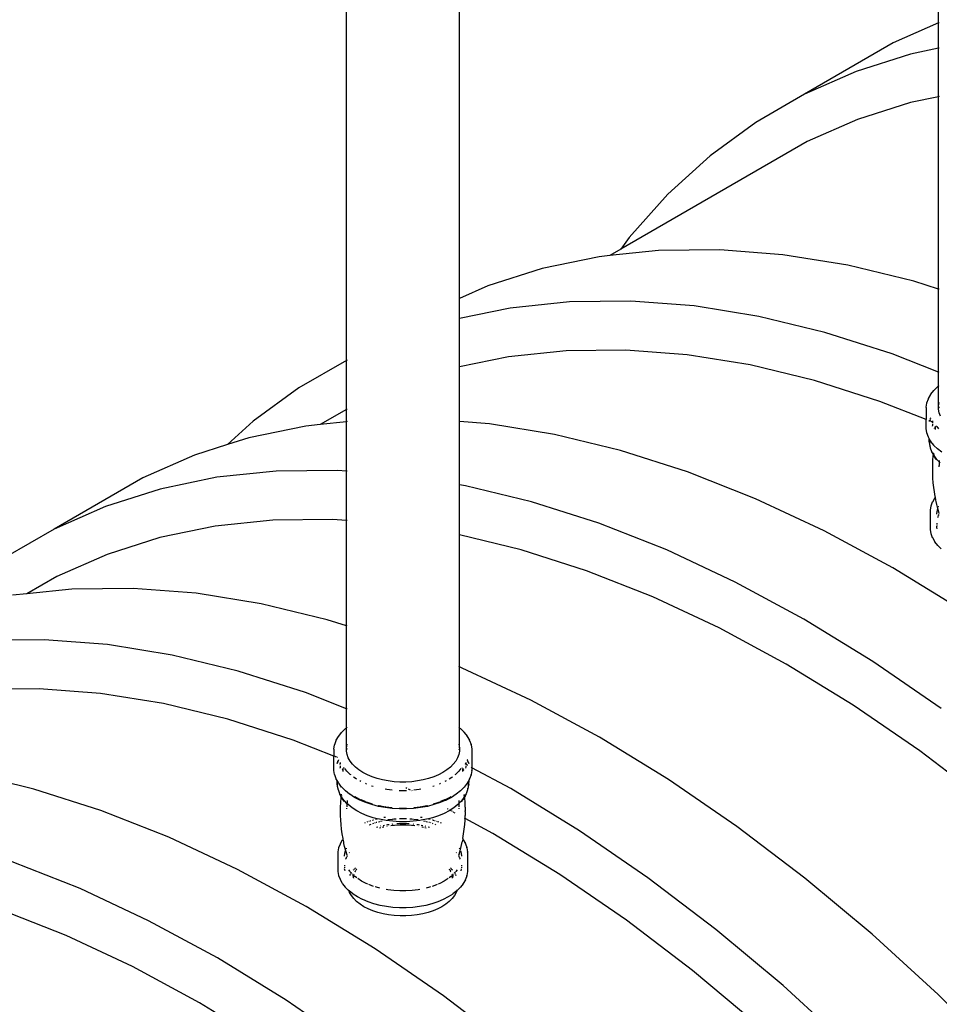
# Model space of a CAD drawing. Extents: x -17300 to -11339, y 1971 to 5059.
# Tile 21 of 81: x -13908 to -13835, y 3027 to 3106. Entities that reach past the tile are written whole.
import ezdxf

# ---------------------------------------------------------------- set-up
doc = ezdxf.new("R2010")
doc.units = 0
doc.header["$MEASUREMENT"] = 0
doc.layers.get('0').update_dxf_attribs({"linetype": 'CONTINUOUS'})
doc.layers.add('TANK-SLOPE', color=2, linetype='CONTINUOUS')

# ---------------------------------------------------------------- blocks, each defined once
blk = doc.blocks.new('5-6 TANKS')
for p, q in [((-84.118, 34.974), (-84.118, 55.393)), ((-107.673, 21.549), (-107.673, 41.793)), ((-103.18, 24.018), (-103.18, 41.793)), ((-84.118, 34.974), (-85.923, 34.179)), ((-84.093, 34.985), (-84.118, 34.974)), ((-84.118, 33.965), (-84.118, 34.974)), ((-85.923, 34.179), (-89.458, 32.138)), ((-85.238, 33.733), (-87.403, 33.043)), ((-84.118, 33.965), (-85.238, 33.733)), ((-84.093, 33.97), (-84.118, 33.965)), ((-84.118, 32.038), (-84.118, 33.965)), ((-87.403, 33.043), (-89.458, 32.138)), ((-89.458, 32.138), (-91.396, 31.019)), ((-85.243, 31.805), (-87.349, 31.134)), ((-84.118, 32.038), (-85.243, 31.805)), ((-84.093, 32.043), (-84.118, 32.038)), ((-84.118, 24.387), (-84.118, 32.038)), ((-91.396, 31.019), (-93.208, 29.692)), ((-87.349, 31.134), (-89.349, 30.253)), ((-89.349, 30.253), (-96.763, 25.973)), ((-93.208, 29.692), (-94.888, 28.161)), ((-94.888, 28.161), (-96.428, 26.433)), ((-96.428, 26.433), (-96.763, 25.973)), ((-96.763, 25.973), (-97.203, 25.719)), ((-95.264, 25.923), (-97.203, 25.719)), ((-92.825, 25.95), (-95.264, 25.923)), ((-90.312, 25.755), (-92.825, 25.95)), ((-97.62, 25.675), (-99.884, 25.205)), ((-97.203, 25.719), (-97.62, 25.675)), ((-87.737, 25.339), (-90.312, 25.755)), ((-99.884, 25.205), (-102.047, 24.517)), ((-85.108, 24.703), (-87.737, 25.339)), ((-84.118, 24.387), (-85.108, 24.703)), ((-102.047, 24.517), (-103.18, 24.018)), ((-84.093, 24.379), (-84.118, 24.387)), ((-84.118, 21.078), (-84.118, 24.387)), ((-103.18, 24.018), (-103.204, 24.007)), ((-103.18, 23.214), (-103.18, 24.018)), ((-96.36, 23.909), (-98.799, 23.882)), ((-93.848, 23.714), (-96.36, 23.909)), ((-101.155, 23.633), (-103.18, 23.214)), ((-98.799, 23.882), (-101.155, 23.633)), ((-91.272, 23.298), (-93.848, 23.714)), ((-103.18, 23.214), (-103.204, 23.209)), ((-103.18, 21.287), (-103.18, 23.214)), ((-88.643, 22.662), (-91.272, 23.298)), ((-85.972, 21.809), (-88.643, 22.662)), ((-96.559, 21.961), (-98.931, 21.935)), ((-94.116, 21.771), (-96.559, 21.961)), ((-107.673, 21.549), (-109.572, 20.453)), ((-107.649, 21.563), (-107.673, 21.549)), ((-107.673, 19.601), (-107.673, 21.549)), ((-101.223, 21.693), (-103.18, 21.287)), ((-98.931, 21.935), (-101.223, 21.693)), ((-91.611, 21.366), (-94.116, 21.771)), ((-84.118, 21.078), (-85.972, 21.809)), ((-103.18, 21.287), (-103.204, 21.282)), ((-103.18, 19.112), (-103.18, 21.287)), ((-89.054, 20.748), (-91.611, 21.366)), ((-84.093, 21.068), (-84.118, 21.078)), ((-84.118, 20.534), (-84.118, 21.078)), ((-109.572, 20.453), (-111.382, 19.127)), ((-86.455, 19.918), (-89.054, 20.748)), ((-84.304, 20.357), (-84.161, 20.5)), ((-84.161, 20.5), (-84.118, 20.534)), ((-84.118, 20.534), (-84.093, 20.554)), ((-84.118, 19.739), (-84.118, 20.534)), ((-84.584, 19.862), (-84.524, 20.025)), ((-84.524, 20.025), (-84.52, 20.034)), ((-84.52, 20.034), (-84.432, 20.191)), ((-84.432, 20.191), (-84.427, 20.199)), ((-84.427, 20.199), (-84.31, 20.35)), ((-84.31, 20.35), (-84.304, 20.357)), ((-107.673, 19.601), (-108.717, 18.999)), ((-107.649, 19.616), (-107.673, 19.601)), ((-107.673, 19.109), (-107.673, 19.601)), ((-84.617, 19.193), (-86.455, 19.918)), ((-84.617, 19.678), (-84.616, 19.688)), ((-84.617, 19.678), (-84.617, 19.193)), ((-84.616, 19.688), (-84.586, 19.853)), ((-84.586, 19.853), (-84.584, 19.862)), ((-84.118, 19.739), (-84.093, 19.874)), ((-84.118, 19.671), (-84.118, 19.739)), ((-84.118, 19.671), (-84.099, 19.69)), ((-84.098, 19.689), (-84.118, 19.669)), ((-84.118, 19.65), (-84.098, 19.676)), ((-84.118, 19.669), (-84.118, 19.671)), ((-84.118, 19.65), (-84.118, 19.669)), ((-84.118, 19.603), (-84.118, 19.65)), ((-84.093, 19.468), (-84.118, 19.603)), ((-84.099, 19.69), (-84.098, 19.689)), ((-84.093, 19.693), (-84.098, 19.689)), ((-84.098, 19.676), (-84.093, 19.68)), ((-84.093, 19.693), (-84.093, 19.694)), ((-84.453, 19.206), (-84.448, 19.221)), ((-84.447, 19.22), (-84.453, 19.205)), ((-84.442, 19.236), (-84.437, 19.252)), ((-84.436, 19.251), (-84.442, 19.235)), ((-84.437, 19.252), (-84.43, 19.263)), ((-84.43, 19.262), (-84.436, 19.251)), ((-84.044, 19.335), (-84.093, 19.468)), ((-111.382, 19.127), (-112.401, 18.199)), ((-109.287, 18.939), (-111.551, 18.469)), ((-108.717, 18.999), (-109.287, 18.939)), ((-107.673, 19.109), (-108.717, 18.999)), ((-107.649, 19.112), (-107.673, 19.109)), ((-107.673, 17.145), (-107.673, 19.109)), ((-103.18, 19.112), (-103.204, 19.114)), ((-101.98, 19.019), (-103.18, 19.112)), ((-103.18, 16.6), (-103.18, 19.112)), ((-99.404, 18.603), (-101.98, 19.019)), ((-84.617, 18.848), (-84.617, 19.193)), ((-84.616, 18.838), (-84.617, 18.848)), ((-84.586, 18.673), (-84.616, 18.838)), ((-84.478, 19.139), (-84.508, 19.15)), ((-84.488, 19.113), (-84.478, 19.139)), ((-84.477, 19.138), (-84.487, 19.112)), ((-84.477, 19.138), (-84.478, 19.139)), ((-84.474, 19.151), (-84.459, 19.191)), ((-84.458, 19.19), (-84.473, 19.149)), ((-84.415, 19.113), (-84.464, 19.132)), ((-84.367, 19.094), (-84.397, 19.106)), ((-84.367, 19.15), (-84.367, 19.096)), ((-84.367, 19.096), (-84.359, 19.137)), ((-84.367, 19.094), (-84.367, 19.096)), ((-84.367, 19.094), (-84.367, 19.066)), ((-84.333, 19.081), (-84.367, 19.094)), ((-84.367, 19.026), (-84.367, 18.957)), ((-84.364, 18.929), (-84.366, 18.943)), ((-84.29, 18.843), (-84.28, 18.856)), ((-84.274, 18.864), (-84.245, 18.901)), ((-84.242, 18.832), (-84.242, 18.897)), ((-84.242, 18.794), (-84.242, 18.818)), ((-84.238, 18.911), (-84.21, 18.947)), ((-84.112, 18.83), (-84.178, 18.915)), ((-111.551, 18.469), (-112.401, 18.199)), ((-96.775, 17.967), (-99.404, 18.603)), ((-84.584, 18.663), (-84.586, 18.673)), ((-84.524, 18.501), (-84.584, 18.663)), ((-84.52, 18.492), (-84.524, 18.501)), ((-84.492, 18.442), (-84.52, 18.492)), ((-84.492, 18.442), (-84.492, 18.458)), ((-84.492, 18.364), (-84.492, 18.442)), ((-84.464, 18.392), (-84.492, 18.442)), ((-112.401, 18.199), (-113.714, 17.781)), ((-84.492, 18.339), (-84.492, 18.364)), ((-84.49, 18.314), (-84.492, 18.339)), ((-84.486, 18.289), (-84.49, 18.314)), ((-84.458, 18.132), (-84.486, 18.289)), ((-84.464, 18.392), (-84.468, 18.373)), ((-84.468, 18.216), (-84.468, 18.373)), ((-84.463, 18.191), (-84.468, 18.216)), ((-84.464, 18.392), (-84.464, 18.395)), ((-84.432, 18.334), (-84.464, 18.392)), ((-84.439, 18.059), (-84.46, 18.173)), ((-84.453, 18.107), (-84.458, 18.132)), ((-84.447, 18.083), (-84.453, 18.107)), ((-84.439, 18.059), (-84.447, 18.083)), ((-84.383, 17.906), (-84.439, 18.059)), ((-84.427, 18.327), (-84.432, 18.334)), ((-84.31, 18.175), (-84.427, 18.327)), ((-84.304, 18.169), (-84.31, 18.175)), ((-84.161, 18.026), (-84.304, 18.169)), ((-83.993, 17.892), (-84.161, 18.026)), ((-113.714, 17.781), (-115.768, 16.876)), ((-94.104, 17.114), (-96.775, 17.967)), ((-84.374, 17.883), (-84.383, 17.906)), ((-84.326, 17.806), (-84.383, 17.906)), ((-84.364, 17.861), (-84.374, 17.883)), ((-84.353, 17.839), (-84.364, 17.861)), ((-84.328, 17.794), (-84.353, 17.839)), ((-84.345, 17.564), (-84.332, 17.747)), ((-84.332, 17.747), (-84.328, 17.794)), ((-84.328, 17.794), (-84.326, 17.806)), ((-84.27, 17.691), (-84.328, 17.794)), ((-84.326, 17.806), (-84.323, 17.839)), ((-84.299, 17.756), (-84.326, 17.806)), ((-84.321, 17.855), (-84.319, 17.873)), ((-84.312, 17.86), (-84.312, 17.864)), ((-84.311, 17.84), (-84.312, 17.86)), ((-84.311, 17.84), (-84.311, 17.862)), ((-84.304, 17.831), (-84.309, 17.86)), ((-84.298, 17.789), (-84.305, 17.813)), ((-84.296, 17.789), (-84.305, 17.813)), ((-84.296, 17.789), (-84.299, 17.805)), ((-84.284, 17.736), (-84.299, 17.756)), ((-84.297, 17.783), (-84.298, 17.789)), ((-84.293, 17.778), (-84.296, 17.789)), ((-84.295, 17.781), (-84.296, 17.789)), ((-84.272, 17.714), (-84.284, 17.736)), ((-84.272, 17.721), (-84.284, 17.736)), ((-84.272, 17.721), (-84.281, 17.748)), ((-84.188, 17.613), (-84.272, 17.721)), ((-84.264, 17.702), (-84.272, 17.721)), ((-84.261, 17.692), (-84.272, 17.714)), ((-84.264, 17.702), (-84.272, 17.714)), ((-84.258, 17.671), (-84.27, 17.691)), ((-84.227, 17.636), (-84.264, 17.702)), ((-84.261, 17.692), (-84.264, 17.702)), ((-84.252, 17.668), (-84.261, 17.692)), ((-84.245, 17.651), (-84.258, 17.671)), ((-84.231, 17.633), (-84.245, 17.651)), ((-84.216, 17.613), (-84.231, 17.633)), ((-84.351, 17.38), (-84.345, 17.564)), ((-84.351, 17.23), (-84.351, 17.38)), ((-84.203, 17.593), (-84.217, 17.618)), ((-84.203, 17.593), (-84.216, 17.613)), ((-84.096, 17.52), (-84.188, 17.613)), ((-84.1, 17.401), (-84.101, 17.366)), ((-84.101, 17.361), (-84.101, 17.366)), ((-84.101, 17.31), (-84.101, 17.337)), ((-84.097, 17.495), (-84.099, 17.417)), ((-84.095, 17.545), (-84.096, 17.52)), ((-84.052, 17.477), (-84.096, 17.52)), ((-84.096, 17.52), (-84.096, 17.507)), ((-84.093, 17.571), (-84.095, 17.545)), ((-115.768, 16.876), (-119.303, 14.834)), ((-112.823, 16.897), (-115.087, 16.428)), ((-110.466, 17.146), (-112.823, 16.897)), ((-108.027, 17.173), (-110.466, 17.146)), ((-107.673, 17.145), (-108.027, 17.173)), ((-107.649, 17.143), (-107.673, 17.145)), ((-107.673, 15.182), (-107.673, 17.145)), ((-91.4, 16.047), (-94.104, 17.114)), ((-84.351, 17.196), (-84.351, 17.23)), ((-84.351, 17.046), (-84.351, 17.196)), ((-84.344, 16.863), (-84.351, 17.046)), ((-84.331, 16.679), (-84.344, 16.863)), ((-103.18, 16.6), (-103.204, 16.604)), ((-102.939, 16.561), (-103.18, 16.6)), ((-103.18, 14.606), (-103.18, 16.6)), ((-100.311, 15.926), (-102.939, 16.561)), ((-84.311, 16.497), (-84.331, 16.679)), ((-84.285, 16.315), (-84.311, 16.497)), ((-115.087, 16.428), (-117.25, 15.739)), ((-84.354, 15.926), (-84.271, 16.073)), ((-84.253, 16.134), (-84.285, 16.315)), ((-84.271, 16.073), (-84.266, 16.081)), ((-84.266, 16.081), (-84.247, 16.105)), ((-84.247, 16.105), (-84.253, 16.134)), ((-84.227, 15.99), (-84.247, 16.105)), ((-117.25, 15.739), (-119.303, 14.834)), ((-97.639, 15.073), (-100.311, 15.926)), ((-88.674, 14.771), (-91.4, 16.047)), ((-84.445, 15.6), (-84.417, 15.755)), ((-84.417, 15.755), (-84.414, 15.764)), ((-84.414, 15.764), (-84.358, 15.917)), ((-84.358, 15.917), (-84.354, 15.926)), ((-84.216, 15.936), (-84.227, 15.99)), ((-84.189, 15.813), (-84.216, 15.936)), ((-84.148, 15.653), (-84.189, 15.813)), ((-84.123, 15.722), (-84.119, 15.732)), ((-84.119, 15.732), (-84.118, 15.733)), ((-84.118, 15.728), (-84.119, 15.732)), ((-84.119, 15.723), (-84.118, 15.728)), ((-84.118, 15.713), (-84.119, 15.723)), ((-84.118, 15.733), (-84.116, 15.737)), ((-84.116, 15.737), (-84.115, 15.743)), ((-84.116, 15.737), (-84.114, 15.741)), ((-84.446, 15.59), (-84.445, 15.6)), ((-84.446, 14.822), (-84.446, 15.59)), ((-84.195, 15.454), (-84.17, 15.594)), ((-84.195, 15.428), (-84.195, 15.454)), ((-84.17, 15.594), (-84.148, 15.653)), ((-84.144, 15.636), (-84.148, 15.653)), ((-84.146, 15.302), (-84.139, 15.32)), ((-84.093, 15.462), (-84.144, 15.636)), ((-84.133, 15.337), (-84.119, 15.374)), ((-84.119, 15.374), (-84.095, 15.417)), ((-84.093, 15.462), (-84.106, 15.534)), ((-112.89, 14.957), (-115.093, 14.5)), ((-110.599, 15.198), (-112.89, 14.957)), ((-108.226, 15.225), (-110.599, 15.198)), ((-107.673, 15.182), (-108.226, 15.225)), ((-107.649, 15.18), (-107.673, 15.182)), ((-107.673, 10.985), (-107.673, 15.182)), ((-94.935, 14.006), (-97.639, 15.073)), ((-84.195, 15.073), (-84.195, 15.044)), ((-84.195, 15.024), (-84.195, 15.004)), ((-84.195, 14.984), (-84.195, 14.956)), ((-84.188, 14.918), (-84.195, 14.956)), ((-84.175, 14.845), (-84.184, 14.897)), ((-119.303, 14.834), (-121.239, 13.717)), ((-115.093, 14.5), (-117.196, 13.83)), ((-103.18, 14.606), (-103.204, 14.612)), ((-100.721, 14.011), (-103.18, 14.606)), ((-103.18, 9.356), (-103.18, 14.606)), ((-85.938, 13.291), (-88.674, 14.771)), ((-84.445, 14.812), (-84.446, 14.822)), ((-84.417, 14.657), (-84.445, 14.812)), ((-84.414, 14.647), (-84.417, 14.657)), ((-84.358, 14.495), (-84.414, 14.647)), ((-84.354, 14.486), (-84.358, 14.495)), ((-84.271, 14.339), (-84.354, 14.486)), ((-84.266, 14.331), (-84.271, 14.339)), ((-84.157, 14.189), (-84.266, 14.331)), ((-84.151, 14.182), (-84.157, 14.189)), ((-84.017, 14.049), (-84.151, 14.182)), ((-117.196, 13.83), (-119.194, 12.95)), ((-98.123, 13.182), (-100.721, 14.011)), ((-92.21, 12.73), (-94.935, 14.006)), ((-119.194, 12.95), (-120.384, 12.263)), ((-95.493, 12.145), (-98.123, 13.182)), ((-83.202, 11.612), (-85.938, 13.291)), ((-89.474, 11.25), (-92.21, 12.73)), ((-120.384, 12.263), (-120.954, 12.203)), ((-118.598, 12.451), (-120.384, 12.263)), ((-116.159, 12.478), (-118.598, 12.451)), ((-113.647, 12.283), (-116.159, 12.478)), ((-111.071, 11.867), (-113.647, 12.283)), ((-92.842, 10.904), (-95.493, 12.145)), ((-108.442, 11.231), (-111.071, 11.867)), ((-107.673, 10.985), (-108.442, 11.231)), ((-107.649, 10.977), (-107.673, 10.985)), ((-107.673, 7.692), (-107.673, 10.985)), ((-86.738, 9.571), (-89.474, 11.25)), ((-90.181, 9.464), (-92.842, 10.904)), ((-119.695, 10.437), (-122.134, 10.41)), ((-117.182, 10.242), (-119.695, 10.437)), ((-114.607, 9.825), (-117.182, 10.242)), ((-111.978, 9.189), (-114.607, 9.825)), ((-87.52, 7.831), (-90.181, 9.464)), ((-84.012, 7.7), (-86.738, 9.571)), ((-109.306, 8.337), (-111.978, 9.189)), ((-103.18, 9.356), (-103.204, 9.365)), ((-103.067, 9.311), (-103.18, 9.356)), ((-103.18, 6.934), (-103.18, 9.356)), ((-100.342, 8.035), (-103.067, 9.311)), ((-119.894, 8.488), (-122.266, 8.462)), ((-117.45, 8.299), (-119.894, 8.488)), ((-114.945, 7.894), (-117.45, 8.299)), ((-107.673, 7.692), (-109.306, 8.337)), ((-112.388, 7.275), (-114.945, 7.894)), ((-97.606, 6.555), (-100.342, 8.035)), ((-107.649, 7.683), (-107.673, 7.692)), ((-107.673, 6.934), (-107.673, 7.692)), ((-84.869, 6.011), (-87.52, 7.831)), ((-109.79, 6.446), (-112.388, 7.275)), ((-107.982, 6.599), (-107.866, 6.751)), ((-107.866, 6.751), (-107.86, 6.757)), ((-107.86, 6.757), (-107.717, 6.9)), ((-107.717, 6.9), (-107.673, 6.934)), ((-107.673, 6.934), (-107.649, 6.954)), ((-107.673, 6.139), (-107.673, 6.934)), ((-103.204, 6.954), (-103.18, 6.934)), ((-103.18, 6.934), (-103.136, 6.9)), ((-103.18, 6.139), (-103.18, 6.934)), ((-103.136, 6.9), (-102.993, 6.757)), ((-102.987, 6.751), (-102.993, 6.757)), ((-102.987, 6.751), (-102.871, 6.599)), ((-108.173, 5.808), (-109.79, 6.446)), ((-108.139, 6.263), (-108.08, 6.425)), ((-108.08, 6.425), (-108.076, 6.434)), ((-108.076, 6.434), (-107.987, 6.592)), ((-107.987, 6.592), (-107.982, 6.599)), ((-107.673, 6.139), (-107.649, 6.275)), ((-103.204, 6.275), (-103.18, 6.139)), ((-102.866, 6.592), (-102.871, 6.599)), ((-102.866, 6.592), (-102.777, 6.434)), ((-102.773, 6.425), (-102.777, 6.434)), ((-102.773, 6.425), (-102.714, 6.263)), ((-94.869, 4.876), (-97.606, 6.555)), ((-108.173, 6.078), (-108.172, 6.088)), ((-108.173, 6.078), (-108.173, 5.808)), ((-108.172, 6.088), (-108.142, 6.253)), ((-108.142, 6.253), (-108.139, 6.263)), ((-107.673, 6.071), (-107.673, 6.139)), ((-107.673, 6.071), (-107.654, 6.09)), ((-107.653, 6.09), (-107.673, 6.069)), ((-107.673, 6.05), (-107.653, 6.076)), ((-107.673, 6.069), (-107.673, 6.071)), ((-107.673, 6.05), (-107.673, 6.069)), ((-107.673, 6.003), (-107.673, 6.05)), ((-107.649, 5.868), (-107.673, 6.003)), ((-107.654, 6.09), (-107.653, 6.09)), ((-107.649, 6.093), (-107.653, 6.09)), ((-107.653, 6.076), (-107.649, 6.081)), ((-107.649, 6.093), (-107.649, 6.094)), ((-103.204, 6.094), (-103.204, 6.093)), ((-103.2, 6.09), (-103.204, 6.093)), ((-103.204, 6.081), (-103.2, 6.076)), ((-103.18, 6.003), (-103.204, 5.868)), ((-103.18, 6.069), (-103.2, 6.09)), ((-103.2, 6.09), (-103.199, 6.09)), ((-103.2, 6.076), (-103.18, 6.05)), ((-103.199, 6.09), (-103.18, 6.071)), ((-103.18, 6.139), (-103.18, 6.071)), ((-103.18, 6.071), (-103.18, 6.069)), ((-103.18, 6.069), (-103.18, 6.05)), ((-103.18, 6.05), (-103.18, 6.003)), ((-102.711, 6.253), (-102.714, 6.263)), ((-102.711, 6.253), (-102.681, 6.088)), ((-102.68, 6.078), (-102.681, 6.088)), ((-102.68, 6.078), (-102.68, 5.346)), ((-82.239, 4.012), (-84.869, 6.011)), ((-108.127, 5.79), (-108.173, 5.808)), ((-108.173, 5.248), (-108.173, 5.808)), ((-108.108, 5.782), (-108.121, 5.787)), ((-108.049, 5.759), (-108.094, 5.777)), ((-108.043, 5.513), (-108.029, 5.551)), ((-108.029, 5.549), (-108.042, 5.512)), ((-108.019, 5.747), (-108.034, 5.753)), ((-108.025, 5.563), (-108.014, 5.592)), ((-108.014, 5.59), (-108.024, 5.562)), ((-108.009, 5.606), (-107.998, 5.637)), ((-107.997, 5.635), (-108.008, 5.605)), ((-107.992, 5.652), (-107.986, 5.663)), ((-107.991, 5.652), (-107.992, 5.65)), ((-107.985, 5.662), (-107.991, 5.652)), ((-107.922, 5.55), (-107.922, 5.527)), ((-107.922, 5.497), (-107.915, 5.537)), ((-107.922, 5.517), (-107.922, 5.497)), ((-107.922, 5.466), (-107.922, 5.497)), ((-107.6, 5.735), (-107.649, 5.868)), ((-107.527, 5.606), (-107.6, 5.735)), ((-107.431, 5.482), (-107.527, 5.606)), ((-103.326, 5.606), (-103.422, 5.482)), ((-103.253, 5.735), (-103.326, 5.606)), ((-103.204, 5.868), (-103.253, 5.735)), ((-102.931, 5.482), (-102.954, 5.494)), ((-102.938, 5.537), (-102.931, 5.497)), ((-102.931, 5.55), (-102.931, 5.527)), ((-102.931, 5.517), (-102.931, 5.497)), ((-102.931, 5.497), (-102.931, 5.482)), ((-102.862, 5.652), (-102.868, 5.662)), ((-102.867, 5.663), (-102.861, 5.652)), ((-102.861, 5.65), (-102.862, 5.652)), ((-102.845, 5.605), (-102.856, 5.635)), ((-102.855, 5.637), (-102.844, 5.606)), ((-102.839, 5.592), (-102.828, 5.563)), ((-102.829, 5.562), (-102.839, 5.59)), ((-102.824, 5.551), (-102.81, 5.513)), ((-102.811, 5.512), (-102.824, 5.549)), ((-120.11, 4.495), (-122.738, 5.13)), ((-108.172, 5.238), (-108.173, 5.248)), ((-108.142, 5.073), (-108.172, 5.238)), ((-107.922, 5.426), (-107.922, 5.372)), ((-107.922, 5.357), (-107.922, 5.346)), ((-107.919, 5.329), (-107.922, 5.346)), ((-107.846, 5.243), (-107.829, 5.264)), ((-107.823, 5.273), (-107.793, 5.311)), ((-107.797, 5.247), (-107.797, 5.302)), ((-107.797, 5.195), (-107.797, 5.232)), ((-107.786, 5.321), (-107.765, 5.347)), ((-107.653, 5.212), (-107.733, 5.315)), ((-107.522, 5.081), (-107.653, 5.212)), ((-107.314, 5.364), (-107.431, 5.482)), ((-107.175, 5.254), (-107.314, 5.364)), ((-107.017, 5.153), (-107.175, 5.254)), ((-106.842, 5.062), (-107.017, 5.153)), ((-103.836, 5.153), (-104.011, 5.062)), ((-103.678, 5.254), (-103.836, 5.153)), ((-103.539, 5.364), (-103.678, 5.254)), ((-103.422, 5.482), (-103.539, 5.364)), ((-103.2, 5.212), (-103.33, 5.081)), ((-103.12, 5.315), (-103.2, 5.212)), ((-103.088, 5.347), (-103.067, 5.321)), ((-103.06, 5.311), (-103.03, 5.273)), ((-103.056, 5.302), (-103.056, 5.247)), ((-103.056, 5.232), (-103.056, 5.195)), ((-103.024, 5.264), (-103.007, 5.243)), ((-102.931, 5.344), (-102.934, 5.329)), ((-102.931, 5.482), (-102.931, 5.466)), ((-102.922, 5.477), (-102.931, 5.482)), ((-102.931, 5.426), (-102.931, 5.357)), ((-102.863, 5.445), (-102.9, 5.466)), ((-102.852, 5.439), (-102.862, 5.445)), ((-102.681, 5.238), (-102.711, 5.073)), ((-102.68, 5.346), (-102.71, 5.363)), ((-102.681, 5.238), (-102.68, 5.248)), ((-102.68, 5.346), (-102.68, 5.248)), ((-101.141, 4.514), (-102.68, 5.346)), ((-108.139, 5.064), (-108.142, 5.073)), ((-108.08, 4.901), (-108.139, 5.064)), ((-108.076, 4.892), (-108.08, 4.901)), ((-108.048, 4.842), (-108.076, 4.892)), ((-108.048, 4.842), (-108.048, 4.858)), ((-108.048, 4.764), (-108.048, 4.842)), ((-108.019, 4.792), (-108.048, 4.842)), ((-108.047, 4.739), (-108.048, 4.764)), ((-108.045, 4.714), (-108.047, 4.739)), ((-108.042, 4.689), (-108.045, 4.714)), ((-108.019, 4.792), (-108.023, 4.773)), ((-108.023, 4.616), (-108.023, 4.773)), ((-108.019, 4.792), (-108.019, 4.795)), ((-107.987, 4.735), (-108.019, 4.792)), ((-107.982, 4.727), (-107.987, 4.735)), ((-107.866, 4.576), (-107.982, 4.727)), ((-107.491, 5.056), (-107.522, 5.081)), ((-107.369, 4.959), (-107.398, 4.982)), ((-107.269, 4.894), (-107.369, 4.959)), ((-107.098, 4.796), (-107.143, 4.82)), ((-106.879, 4.695), (-106.916, 4.71)), ((-106.652, 4.982), (-106.842, 5.062)), ((-106.448, 4.914), (-106.652, 4.982)), ((-106.233, 4.859), (-106.448, 4.914)), ((-106.009, 4.817), (-106.233, 4.859)), ((-105.778, 4.788), (-106.009, 4.817)), ((-105.544, 4.774), (-105.778, 4.788)), ((-105.309, 4.774), (-105.544, 4.774)), ((-105.075, 4.788), (-105.309, 4.774)), ((-104.844, 4.817), (-105.075, 4.788)), ((-104.62, 4.859), (-104.844, 4.817)), ((-104.405, 4.914), (-104.62, 4.859)), ((-104.201, 4.982), (-104.405, 4.914)), ((-104.011, 5.062), (-104.201, 4.982)), ((-103.937, 4.71), (-103.974, 4.695)), ((-103.71, 4.82), (-103.755, 4.796)), ((-103.484, 4.959), (-103.584, 4.894)), ((-103.455, 4.982), (-103.484, 4.959)), ((-103.33, 5.081), (-103.362, 5.056)), ((-102.871, 4.727), (-102.987, 4.576)), ((-102.871, 4.727), (-102.866, 4.735)), ((-102.834, 4.792), (-102.866, 4.735)), ((-102.805, 4.842), (-102.834, 4.792)), ((-102.834, 4.795), (-102.834, 4.792)), ((-102.83, 4.773), (-102.834, 4.792)), ((-102.83, 4.773), (-102.83, 4.616)), ((-102.811, 4.689), (-102.808, 4.714)), ((-102.808, 4.714), (-102.806, 4.739)), ((-102.806, 4.739), (-102.805, 4.764)), ((-102.777, 4.892), (-102.805, 4.842)), ((-102.805, 4.858), (-102.805, 4.842)), ((-102.805, 4.842), (-102.805, 4.764)), ((-102.777, 4.892), (-102.773, 4.901)), ((-102.714, 5.064), (-102.773, 4.901)), ((-102.714, 5.064), (-102.711, 5.073)), ((-92.144, 3.005), (-94.869, 4.876)), ((-117.438, 3.642), (-120.11, 4.495)), ((-108.013, 4.532), (-108.042, 4.689)), ((-108.019, 4.592), (-108.023, 4.616)), ((-107.995, 4.46), (-108.015, 4.573)), ((-108.008, 4.507), (-108.013, 4.532)), ((-108.002, 4.483), (-108.008, 4.507)), ((-107.995, 4.46), (-108.002, 4.483)), ((-107.938, 4.306), (-107.995, 4.46)), ((-107.86, 4.569), (-107.866, 4.576)), ((-107.717, 4.426), (-107.86, 4.569)), ((-107.549, 4.293), (-107.717, 4.426)), ((-106.61, 4.597), (-106.671, 4.617)), ((-106.073, 4.473), (-106.137, 4.485)), ((-105.856, 4.446), (-106.073, 4.473)), ((-105.557, 4.426), (-105.57, 4.426)), ((-105.296, 4.426), (-105.557, 4.426)), ((-105.271, 4.524), (-105.305, 4.54)), ((-105.283, 4.426), (-105.296, 4.426)), ((-105.119, 4.453), (-105.21, 4.496)), ((-105.055, 4.423), (-105.075, 4.432)), ((-104.78, 4.473), (-104.997, 4.446)), ((-104.716, 4.485), (-104.78, 4.473)), ((-104.182, 4.617), (-104.243, 4.597)), ((-103.136, 4.426), (-103.304, 4.293)), ((-102.993, 4.569), (-103.136, 4.426)), ((-102.993, 4.569), (-102.987, 4.576)), ((-102.858, 4.46), (-102.915, 4.306)), ((-102.838, 4.573), (-102.858, 4.46)), ((-102.858, 4.46), (-102.851, 4.483)), ((-102.851, 4.483), (-102.845, 4.507)), ((-102.845, 4.507), (-102.84, 4.532)), ((-102.811, 4.689), (-102.84, 4.532)), ((-102.83, 4.616), (-102.834, 4.592)), ((-98.405, 2.835), (-101.141, 4.514)), ((-107.93, 4.283), (-107.938, 4.306)), ((-107.882, 4.206), (-107.938, 4.306)), ((-107.92, 4.261), (-107.93, 4.283)), ((-107.909, 4.239), (-107.92, 4.261)), ((-107.883, 4.194), (-107.909, 4.239)), ((-107.907, 3.78), (-107.9, 3.964)), ((-107.9, 3.964), (-107.888, 4.147)), ((-107.888, 4.147), (-107.883, 4.194)), ((-107.883, 4.194), (-107.882, 4.206)), ((-107.826, 4.091), (-107.883, 4.194)), ((-107.882, 4.206), (-107.878, 4.239)), ((-107.854, 4.156), (-107.882, 4.206)), ((-107.877, 4.255), (-107.873, 4.295)), ((-107.87, 4.286), (-107.871, 4.292)), ((-107.867, 4.26), (-107.87, 4.286)), ((-107.866, 4.267), (-107.87, 4.286)), ((-107.867, 4.26), (-107.866, 4.267)), ((-107.866, 4.24), (-107.867, 4.26)), ((-107.866, 4.267), (-107.866, 4.286)), ((-107.86, 4.232), (-107.866, 4.267)), ((-107.839, 4.137), (-107.854, 4.156)), ((-107.851, 4.182), (-107.852, 4.183)), ((-107.847, 4.165), (-107.851, 4.182)), ((-107.827, 4.122), (-107.848, 4.178)), ((-107.827, 4.115), (-107.839, 4.137)), ((-107.827, 4.122), (-107.839, 4.137)), ((-107.743, 4.013), (-107.827, 4.122)), ((-107.82, 4.102), (-107.827, 4.122)), ((-107.822, 4.103), (-107.827, 4.115)), ((-107.814, 4.071), (-107.826, 4.091)), ((-107.82, 4.102), (-107.822, 4.103)), ((-107.819, 4.099), (-107.82, 4.102)), ((-107.817, 4.097), (-107.819, 4.099)), ((-107.801, 4.052), (-107.814, 4.071)), ((-107.808, 4.068), (-107.813, 4.082)), ((-107.786, 4.033), (-107.801, 4.052)), ((-107.759, 3.993), (-107.798, 4.062)), ((-107.772, 4.013), (-107.786, 4.033)), ((-107.759, 3.993), (-107.772, 4.013)), ((-107.651, 3.92), (-107.743, 4.013)), ((-107.65, 3.945), (-107.651, 3.92)), ((-107.607, 3.877), (-107.651, 3.92)), ((-107.649, 3.971), (-107.65, 3.945)), ((-107.644, 4.035), (-107.647, 3.99)), ((-107.542, 4.288), (-107.549, 4.293)), ((-107.352, 4.166), (-107.542, 4.288)), ((-107.14, 4.056), (-107.352, 4.166)), ((-107.327, 4.186), (-107.336, 4.191)), ((-107.305, 4.17), (-107.327, 4.186)), ((-107.304, 4.171), (-107.305, 4.17)), ((-107.304, 4.171), (-107.098, 4.063)), ((-107.134, 4.053), (-107.14, 4.056)), ((-106.904, 3.957), (-107.134, 4.053)), ((-107.098, 4.063), (-106.924, 3.991)), ((-107.086, 4.067), (-107.093, 4.071)), ((-107.084, 4.066), (-107.086, 4.067)), ((-106.924, 3.999), (-107.084, 4.066)), ((-106.917, 3.988), (-106.924, 3.991)), ((-106.917, 3.988), (-106.873, 3.969)), ((-106.658, 3.875), (-106.904, 3.957)), ((-106.674, 3.902), (-106.873, 3.969)), ((-103.949, 3.957), (-104.195, 3.875)), ((-104.08, 3.935), (-104.179, 3.902)), ((-104.08, 3.935), (-104.086, 3.938)), ((-103.98, 3.969), (-104.08, 3.935)), ((-104.076, 3.933), (-104.08, 3.935)), ((-103.98, 3.969), (-103.936, 3.988)), ((-103.719, 4.053), (-103.949, 3.957)), ((-103.929, 3.991), (-103.936, 3.988)), ((-103.769, 4.066), (-103.929, 3.999)), ((-103.929, 3.991), (-103.755, 4.063)), ((-103.769, 4.066), (-103.767, 4.067)), ((-103.76, 4.071), (-103.767, 4.067)), ((-103.755, 4.063), (-103.549, 4.171)), ((-103.719, 4.053), (-103.713, 4.056)), ((-103.501, 4.166), (-103.713, 4.056)), ((-103.549, 4.171), (-103.548, 4.17)), ((-103.526, 4.186), (-103.548, 4.17)), ((-103.517, 4.191), (-103.526, 4.186)), ((-103.311, 4.288), (-103.501, 4.166)), ((-103.311, 4.288), (-103.304, 4.293)), ((-103.202, 3.92), (-103.246, 3.877)), ((-103.209, 4.035), (-103.206, 3.99)), ((-103.204, 3.971), (-103.203, 3.945)), ((-103.203, 3.945), (-103.202, 3.92)), ((-103.11, 4.013), (-103.202, 3.92)), ((-103.026, 4.122), (-103.11, 4.013)), ((-103.055, 4.062), (-103.094, 3.993)), ((-103.094, 3.993), (-103.081, 4.013)), ((-103.081, 4.013), (-103.067, 4.033)), ((-103.067, 4.033), (-103.052, 4.052)), ((-103.052, 4.052), (-103.039, 4.071)), ((-103.041, 4.082), (-103.045, 4.068)), ((-103.039, 4.071), (-103.027, 4.091)), ((-103.034, 4.099), (-103.036, 4.097)), ((-103.033, 4.102), (-103.034, 4.099)), ((-103.026, 4.122), (-103.033, 4.102)), ((-103.031, 4.103), (-103.033, 4.102)), ((-103.031, 4.103), (-103.026, 4.115)), ((-102.97, 4.194), (-103.027, 4.091)), ((-103.005, 4.178), (-103.026, 4.122)), ((-103.026, 4.115), (-103.014, 4.137)), ((-103.014, 4.137), (-103.026, 4.122)), ((-102.999, 4.156), (-103.014, 4.137)), ((-103.002, 4.182), (-103.006, 4.165)), ((-103.002, 4.182), (-103.001, 4.183)), ((-102.971, 4.206), (-102.999, 4.156)), ((-102.988, 4.261), (-102.993, 4.232)), ((-102.987, 4.262), (-102.987, 4.24)), ((-102.987, 4.24), (-102.986, 4.26)), ((-102.986, 4.26), (-102.986, 4.264)), ((-102.976, 4.255), (-102.978, 4.273)), ((-102.971, 4.206), (-102.975, 4.239)), ((-102.915, 4.306), (-102.971, 4.206)), ((-102.97, 4.194), (-102.971, 4.206)), ((-102.944, 4.239), (-102.97, 4.194)), ((-102.965, 4.147), (-102.97, 4.194)), ((-102.953, 3.964), (-102.965, 4.147)), ((-102.946, 3.78), (-102.953, 3.964)), ((-102.944, 4.239), (-102.933, 4.261)), ((-102.933, 4.261), (-102.923, 4.283)), ((-102.923, 4.283), (-102.915, 4.306)), ((-114.734, 2.575), (-117.438, 3.642)), ((-107.907, 3.63), (-107.907, 3.78)), ((-107.906, 3.597), (-107.907, 3.63)), ((-107.906, 3.446), (-107.906, 3.597)), ((-107.655, 3.817), (-107.656, 3.783)), ((-107.656, 3.71), (-107.656, 3.737)), ((-107.652, 3.907), (-107.654, 3.831)), ((-107.447, 3.75), (-107.607, 3.877)), ((-107.265, 3.633), (-107.447, 3.75)), ((-107.063, 3.528), (-107.265, 3.633)), ((-106.843, 3.435), (-107.063, 3.528)), ((-106.632, 3.896), (-106.675, 3.91)), ((-106.399, 3.808), (-106.658, 3.875)), ((-106.394, 3.828), (-106.405, 3.83)), ((-106.129, 3.758), (-106.399, 3.808)), ((-106.394, 3.828), (-106.378, 3.823)), ((-106.114, 3.774), (-106.378, 3.823)), ((-106.109, 3.779), (-106.138, 3.785)), ((-105.851, 3.723), (-106.129, 3.758)), ((-105.856, 3.742), (-106.114, 3.774)), ((-105.856, 3.748), (-106.109, 3.779)), ((-105.569, 3.706), (-105.851, 3.723)), ((-105.566, 3.723), (-105.57, 3.724)), ((-105.284, 3.706), (-105.569, 3.706)), ((-105.287, 3.723), (-105.566, 3.723)), ((-105.283, 3.724), (-105.287, 3.723)), ((-105.002, 3.723), (-105.284, 3.706)), ((-104.724, 3.758), (-105.002, 3.723)), ((-104.744, 3.779), (-104.997, 3.748)), ((-104.739, 3.774), (-104.997, 3.742)), ((-104.715, 3.785), (-104.744, 3.779)), ((-104.475, 3.823), (-104.739, 3.774)), ((-104.454, 3.808), (-104.724, 3.758)), ((-104.475, 3.823), (-104.459, 3.828)), ((-104.448, 3.83), (-104.459, 3.828)), ((-104.195, 3.875), (-104.454, 3.808)), ((-104.178, 3.91), (-104.221, 3.896)), ((-103.79, 3.528), (-104.01, 3.435)), ((-103.588, 3.633), (-103.79, 3.528)), ((-103.631, 3.692), (-103.653, 3.704)), ((-103.406, 3.75), (-103.588, 3.633)), ((-103.573, 3.661), (-103.58, 3.665)), ((-103.509, 3.626), (-103.543, 3.645)), ((-103.485, 3.613), (-103.501, 3.622)), ((-103.458, 3.599), (-103.48, 3.611)), ((-103.403, 3.569), (-103.433, 3.585)), ((-103.246, 3.877), (-103.406, 3.75)), ((-103.351, 3.54), (-103.377, 3.555)), ((-103.201, 3.907), (-103.199, 3.831)), ((-103.198, 3.817), (-103.197, 3.783)), ((-103.197, 3.737), (-103.197, 3.71)), ((-102.947, 3.597), (-102.946, 3.63)), ((-102.947, 3.597), (-102.947, 3.446)), ((-102.946, 3.78), (-102.946, 3.63)), ((-107.9, 3.263), (-107.906, 3.446)), ((-107.886, 3.08), (-107.9, 3.263)), ((-106.941, 3.149), (-106.909, 3.163)), ((-106.847, 3.188), (-106.818, 3.2)), ((-106.607, 3.357), (-106.843, 3.435)), ((-106.789, 3.211), (-106.764, 3.219)), ((-106.731, 3.23), (-106.703, 3.24)), ((-106.654, 3.256), (-106.633, 3.263)), ((-106.62, 3.129), (-106.586, 3.141)), ((-106.615, 3.269), (-106.597, 3.275)), ((-106.445, 3.315), (-106.607, 3.357)), ((-106.543, 3.155), (-106.521, 3.162)), ((-106.515, 3.297), (-106.445, 3.315)), ((-106.489, 3.173), (-106.465, 3.181)), ((-106.465, 3.181), (-106.458, 3.183)), ((-106.358, 3.293), (-106.445, 3.315)), ((-106.399, 3.198), (-106.35, 3.21)), ((-106.156, 3.254), (-106.358, 3.293)), ((-106.321, 3.218), (-106.25, 3.236)), ((-106.189, 3.371), (-106.123, 3.383)), ((-106.156, 3.254), (-106.154, 3.254)), ((-106.099, 3.244), (-106.154, 3.254)), ((-105.833, 3.212), (-106.099, 3.244)), ((-106.033, 3.277), (-106.018, 3.28)), ((-106.018, 3.28), (-105.854, 3.3)), ((-105.837, 3.302), (-105.784, 3.309)), ((-105.563, 3.195), (-105.833, 3.212)), ((-105.784, 3.309), (-105.7, 3.314)), ((-105.564, 3.322), (-105.546, 3.323)), ((-105.29, 3.195), (-105.563, 3.195)), ((-105.546, 3.323), (-105.307, 3.323)), ((-105.307, 3.323), (-105.289, 3.322)), ((-105.02, 3.212), (-105.29, 3.195)), ((-105.153, 3.314), (-105.069, 3.309)), ((-105.069, 3.309), (-105.016, 3.302)), ((-104.754, 3.244), (-105.02, 3.212)), ((-104.999, 3.3), (-104.835, 3.28)), ((-104.835, 3.28), (-104.82, 3.277)), ((-104.699, 3.254), (-104.754, 3.244)), ((-104.73, 3.383), (-104.664, 3.371)), ((-104.699, 3.254), (-104.697, 3.254)), ((-104.495, 3.293), (-104.697, 3.254)), ((-104.603, 3.236), (-104.532, 3.218)), ((-104.503, 3.21), (-104.454, 3.198)), ((-104.408, 3.315), (-104.495, 3.293)), ((-104.246, 3.357), (-104.408, 3.315)), ((-104.408, 3.315), (-104.338, 3.297)), ((-104.395, 3.183), (-104.388, 3.181)), ((-104.388, 3.181), (-104.364, 3.173)), ((-104.332, 3.162), (-104.31, 3.155)), ((-104.267, 3.141), (-104.233, 3.129)), ((-104.256, 3.275), (-104.238, 3.269)), ((-104.01, 3.435), (-104.246, 3.357)), ((-104.22, 3.263), (-104.199, 3.256)), ((-104.176, 3.248), (-104.15, 3.24)), ((-104.089, 3.219), (-104.064, 3.211)), ((-104.035, 3.2), (-104.006, 3.188)), ((-103.944, 3.163), (-103.912, 3.149)), ((-102.951, 3.324), (-102.974, 3.337)), ((-102.967, 3.08), (-102.953, 3.263)), ((-102.953, 3.263), (-102.951, 3.324)), ((-102.951, 3.324), (-102.947, 3.446)), ((-101.848, 2.728), (-102.951, 3.324)), ((-107.867, 2.897), (-107.886, 3.08)), ((-107.841, 2.715), (-107.867, 2.897)), ((-106.763, 3.074), (-106.758, 3.076)), ((-106.727, 3.089), (-106.692, 3.104)), ((-106.478, 2.983), (-106.425, 2.997)), ((-106.354, 2.951), (-106.302, 2.965)), ((-106.324, 3.023), (-106.303, 3.028)), ((-106.242, 2.98), (-106.197, 2.992)), ((-106.214, 3.048), (-106.156, 3.059)), ((-106.197, 2.992), (-106.182, 2.994)), ((-106.066, 3.075), (-106.029, 3.082)), ((-106.061, 3.017), (-106.055, 3.018)), ((-106.029, 3.082), (-105.978, 3.089)), ((-105.901, 3.042), (-105.763, 3.059)), ((-105.849, 3.104), (-105.821, 3.108)), ((-105.763, 3.059), (-105.539, 3.072)), ((-105.675, 3.119), (-105.548, 3.126)), ((-105.548, 3.126), (-105.305, 3.126)), ((-105.539, 3.072), (-105.314, 3.072)), ((-105.314, 3.072), (-105.09, 3.059)), ((-105.305, 3.126), (-105.178, 3.119)), ((-105.09, 3.059), (-104.952, 3.042)), ((-105.032, 3.108), (-105.004, 3.104)), ((-104.875, 3.089), (-104.824, 3.082)), ((-104.824, 3.082), (-104.787, 3.075)), ((-104.798, 3.018), (-104.792, 3.017)), ((-104.697, 3.059), (-104.639, 3.048)), ((-104.671, 2.994), (-104.656, 2.992)), ((-104.656, 2.992), (-104.611, 2.98)), ((-104.551, 2.965), (-104.499, 2.951)), ((-104.55, 3.028), (-104.529, 3.023)), ((-104.428, 2.997), (-104.375, 2.983)), ((-104.161, 3.104), (-104.126, 3.089)), ((-104.095, 3.076), (-104.09, 3.074)), ((-103.012, 2.715), (-102.986, 2.897)), ((-102.986, 2.897), (-102.967, 3.08)), ((-95.68, 0.964), (-98.405, 2.835)), ((-89.44, 0.949), (-92.144, 3.005)), ((-112.009, 1.299), (-114.734, 2.575)), ((-107.91, 2.326), (-107.827, 2.474)), ((-107.809, 2.534), (-107.841, 2.715)), ((-107.827, 2.474), (-107.822, 2.481)), ((-107.822, 2.481), (-107.803, 2.506)), ((-107.803, 2.506), (-107.809, 2.534)), ((-107.782, 2.391), (-107.803, 2.506)), ((-107.771, 2.336), (-107.782, 2.391)), ((-103.082, 2.336), (-103.071, 2.391)), ((-103.05, 2.506), (-103.071, 2.391)), ((-103.044, 2.534), (-103.05, 2.506)), ((-103.05, 2.506), (-103.031, 2.481)), ((-103.044, 2.534), (-103.012, 2.715)), ((-103.026, 2.474), (-103.031, 2.481)), ((-103.026, 2.474), (-102.943, 2.326)), ((-99.187, 1.095), (-101.848, 2.728)), ((-108.001, 1.99), (-108, 2)), ((-108.001, 1.222), (-108.001, 1.99)), ((-108, 2), (-107.972, 2.155)), ((-107.972, 2.155), (-107.97, 2.165)), ((-107.97, 2.165), (-107.914, 2.317)), ((-107.914, 2.317), (-107.91, 2.326)), ((-107.744, 2.213), (-107.771, 2.336)), ((-107.751, 1.855), (-107.725, 1.995)), ((-107.7, 2.037), (-107.744, 2.213)), ((-107.725, 1.995), (-107.71, 2.036)), ((-107.649, 1.862), (-107.7, 2.037)), ((-107.694, 2.078), (-107.694, 2.079)), ((-107.678, 2.122), (-107.675, 2.132)), ((-107.675, 2.132), (-107.673, 2.133)), ((-107.673, 2.128), (-107.675, 2.132)), ((-107.674, 2.123), (-107.673, 2.128)), ((-107.673, 2.113), (-107.674, 2.123)), ((-107.673, 2.133), (-107.672, 2.137)), ((-107.672, 2.137), (-107.671, 2.143)), ((-107.672, 2.137), (-107.669, 2.141)), ((-107.563, 1.955), (-107.547, 1.976)), ((-103.306, 1.976), (-103.29, 1.955)), ((-103.204, 1.862), (-103.153, 2.037)), ((-103.184, 2.141), (-103.181, 2.137)), ((-103.182, 2.143), (-103.181, 2.137)), ((-103.181, 2.137), (-103.18, 2.133)), ((-103.18, 2.133), (-103.178, 2.132)), ((-103.18, 2.133), (-103.18, 2.128)), ((-103.18, 2.128), (-103.178, 2.132)), ((-103.18, 2.128), (-103.179, 2.123)), ((-103.179, 2.123), (-103.18, 2.113)), ((-103.178, 2.132), (-103.175, 2.122)), ((-103.159, 2.079), (-103.159, 2.078)), ((-103.153, 2.037), (-103.109, 2.213)), ((-103.143, 2.036), (-103.128, 1.995)), ((-103.128, 1.995), (-103.102, 1.855)), ((-103.109, 2.213), (-103.082, 2.336)), ((-102.939, 2.317), (-102.943, 2.326)), ((-102.939, 2.317), (-102.883, 2.165)), ((-102.881, 2.155), (-102.883, 2.165)), ((-102.881, 2.155), (-102.853, 2)), ((-102.852, 1.99), (-102.853, 2)), ((-102.852, 1.99), (-102.852, 1.222)), ((-118.27, 0.534), (-120.974, 1.601)), ((-107.751, 1.828), (-107.751, 1.855)), ((-107.701, 1.702), (-107.695, 1.72)), ((-107.688, 1.738), (-107.675, 1.775)), ((-107.675, 1.775), (-107.668, 1.785)), ((-107.649, 1.862), (-107.662, 1.935)), ((-107.662, 1.797), (-107.65, 1.817)), ((-107.646, 1.826), (-107.634, 1.847)), ((-103.219, 1.847), (-103.207, 1.826)), ((-103.191, 1.935), (-103.204, 1.862)), ((-103.203, 1.817), (-103.191, 1.797)), ((-103.185, 1.785), (-103.178, 1.775)), ((-103.178, 1.775), (-103.165, 1.738)), ((-103.158, 1.72), (-103.152, 1.702)), ((-103.102, 1.855), (-103.102, 1.828)), ((-109.273, -0.181), (-112.009, 1.299)), ((-108, 1.212), (-108.001, 1.222)), ((-107.972, 1.057), (-108, 1.212)), ((-107.751, 1.474), (-107.751, 1.444)), ((-107.751, 1.404), (-107.751, 1.365)), ((-107.73, 1.245), (-107.744, 1.319)), ((-107.529, 1.212), (-107.579, 1.277)), ((-107.5, 1.174), (-107.522, 1.202)), ((-107.477, 1.167), (-107.47, 1.176)), ((-107.403, 1.263), (-107.39, 1.28)), ((-107.382, 1.289), (-107.348, 1.324)), ((-107.34, 1.332), (-107.314, 1.358)), ((-107.328, 1.201), (-107.325, 1.211)), ((-107.325, 1.211), (-107.319, 1.221)), ((-107.314, 1.231), (-107.296, 1.263)), ((-107.284, 1.284), (-107.264, 1.319)), ((-103.589, 1.319), (-103.569, 1.284)), ((-103.557, 1.263), (-103.539, 1.231)), ((-103.539, 1.358), (-103.513, 1.332)), ((-103.534, 1.221), (-103.528, 1.211)), ((-103.528, 1.211), (-103.525, 1.201)), ((-103.505, 1.324), (-103.471, 1.289)), ((-103.463, 1.28), (-103.45, 1.263)), ((-103.383, 1.176), (-103.376, 1.167)), ((-103.331, 1.202), (-103.353, 1.174)), ((-103.274, 1.277), (-103.324, 1.212)), ((-103.109, 1.319), (-103.123, 1.245)), ((-103.102, 1.474), (-103.102, 1.444)), ((-103.102, 1.404), (-103.102, 1.365)), ((-102.853, 1.212), (-102.881, 1.057)), ((-102.853, 1.212), (-102.852, 1.222)), ((-107.97, 1.048), (-107.972, 1.057)), ((-107.914, 0.895), (-107.97, 1.048)), ((-107.91, 0.887), (-107.914, 0.895)), ((-107.827, 0.739), (-107.91, 0.887)), ((-107.537, 1.06), (-107.517, 1.095)), ((-107.505, 1.116), (-107.487, 1.149)), ((-107.495, 1.17), (-107.5, 1.174)), ((-107.482, 1.159), (-107.477, 1.167)), ((-107.412, 1.086), (-107.424, 1.098)), ((-107.415, 1.106), (-107.418, 1.121)), ((-107.412, 1.089), (-107.412, 1.086)), ((-107.412, 1.086), (-107.407, 1.042)), ((-107.389, 1.063), (-107.412, 1.086)), ((-107.404, 1.046), (-107.412, 1.086)), ((-107.407, 1.039), (-107.407, 1.035)), ((-107.407, 1.035), (-107.407, 1.034)), ((-107.407, 1.034), (-107.396, 1.002)), ((-107.407, 1.034), (-107.403, 0.993)), ((-107.398, 1.009), (-107.407, 1.034)), ((-107.398, 1.009), (-107.402, 1.036)), ((-107.401, 0.98), (-107.4, 0.967)), ((-107.388, 0.984), (-107.398, 1.009)), ((-107.396, 1.002), (-107.398, 1.009)), ((-107.389, 0.96), (-107.389, 0.972)), ((-107.388, 0.984), (-107.381, 1.022)), ((-107.376, 0.952), (-107.382, 0.967)), ((-107.378, 1.035), (-107.376, 1.048)), ((-107.372, 1.072), (-107.368, 1.094)), ((-107.262, 0.96), (-107.356, 1.035)), ((-107.072, 0.834), (-107.225, 0.933)), ((-106.891, 0.74), (-107.072, 0.834)), ((-103.781, 0.834), (-103.962, 0.74)), ((-103.628, 0.933), (-103.781, 0.834)), ((-103.497, 1.035), (-103.591, 0.96)), ((-103.485, 1.094), (-103.481, 1.072)), ((-103.477, 1.048), (-103.475, 1.035)), ((-103.471, 0.967), (-103.477, 0.952)), ((-103.472, 1.022), (-103.465, 0.984)), ((-103.455, 1.01), (-103.465, 0.984)), ((-103.441, 1.086), (-103.464, 1.063)), ((-103.464, 0.972), (-103.464, 0.96)), ((-103.446, 1.034), (-103.457, 1.002)), ((-103.455, 1.01), (-103.457, 1.002)), ((-103.451, 1.036), (-103.455, 1.01)), ((-103.446, 1.034), (-103.455, 1.01)), ((-103.452, 0.98), (-103.453, 0.967)), ((-103.446, 1.034), (-103.45, 0.993)), ((-103.441, 1.086), (-103.449, 1.046)), ((-103.441, 1.086), (-103.446, 1.042)), ((-103.446, 1.039), (-103.446, 1.035)), ((-103.446, 1.035), (-103.446, 1.034)), ((-103.429, 1.098), (-103.441, 1.086)), ((-103.441, 1.089), (-103.441, 1.086)), ((-103.435, 1.121), (-103.438, 1.106)), ((-103.376, 1.167), (-103.371, 1.159)), ((-103.366, 1.149), (-103.348, 1.116)), ((-103.353, 1.174), (-103.358, 1.17)), ((-103.336, 1.095), (-103.316, 1.06)), ((-102.943, 0.887), (-103.026, 0.739)), ((-102.943, 0.887), (-102.939, 0.895)), ((-102.883, 1.048), (-102.939, 0.895)), ((-102.883, 1.048), (-102.881, 1.057)), ((-96.536, -0.725), (-99.187, 1.095)), ((-92.976, -1.092), (-95.68, 0.964)), ((-86.769, -1.282), (-89.44, 0.949)), ((-115.544, -0.742), (-118.27, 0.534)), ((-107.822, 0.731), (-107.827, 0.739)), ((-107.712, 0.589), (-107.822, 0.731)), ((-107.706, 0.583), (-107.712, 0.589)), ((-107.572, 0.449), (-107.706, 0.583)), ((-107.574, 0.455), (-107.585, 0.487)), ((-107.572, 0.449), (-107.572, 0.45)), ((-107.571, 0.448), (-107.572, 0.449)), ((-107.415, 0.324), (-107.571, 0.448)), ((-107.548, 0.385), (-107.571, 0.448)), ((-106.823, 0.712), (-106.891, 0.74)), ((-106.694, 0.658), (-106.782, 0.694)), ((-106.593, 0.624), (-106.694, 0.658)), ((-106.483, 0.587), (-106.528, 0.602)), ((-106.348, 0.553), (-106.483, 0.587)), ((-106.029, 0.487), (-106.093, 0.498)), ((-105.791, 0.457), (-106.029, 0.487)), ((-105.548, 0.443), (-105.791, 0.457)), ((-105.305, 0.443), (-105.548, 0.443)), ((-105.062, 0.457), (-105.305, 0.443)), ((-104.824, 0.487), (-105.062, 0.457)), ((-104.76, 0.498), (-104.824, 0.487)), ((-104.37, 0.587), (-104.505, 0.553)), ((-104.325, 0.602), (-104.37, 0.587)), ((-104.159, 0.658), (-104.26, 0.624)), ((-104.071, 0.694), (-104.159, 0.658)), ((-103.962, 0.74), (-104.03, 0.712)), ((-103.282, 0.448), (-103.438, 0.324)), ((-103.282, 0.448), (-103.305, 0.385)), ((-103.281, 0.45), (-103.282, 0.448)), ((-103.281, 0.449), (-103.282, 0.448)), ((-103.147, 0.583), (-103.281, 0.449)), ((-103.268, 0.487), (-103.279, 0.455)), ((-103.147, 0.583), (-103.141, 0.589)), ((-103.031, 0.731), (-103.141, 0.589)), ((-103.031, 0.731), (-103.026, 0.739)), ((-107.477, 0.258), (-107.548, 0.385)), ((-107.383, 0.137), (-107.477, 0.258)), ((-107.409, 0.319), (-107.415, 0.324)), ((-107.23, 0.205), (-107.409, 0.319)), ((-107.268, 0.022), (-107.383, 0.137)), ((-107.133, -0.085), (-107.268, 0.022)), ((-107.032, 0.101), (-107.23, 0.205)), ((-107.026, 0.099), (-107.032, 0.101)), ((-106.811, 0.009), (-107.026, 0.099)), ((-106.58, -0.068), (-106.811, 0.009)), ((-104.042, 0.009), (-104.273, -0.068)), ((-103.827, 0.099), (-104.042, 0.009)), ((-103.827, 0.099), (-103.821, 0.101)), ((-103.623, 0.205), (-103.821, 0.101)), ((-103.585, 0.022), (-103.72, -0.085)), ((-103.444, 0.319), (-103.623, 0.205)), ((-103.47, 0.137), (-103.585, 0.022)), ((-103.376, 0.258), (-103.47, 0.137)), ((-103.444, 0.319), (-103.438, 0.324)), ((-103.305, 0.385), (-103.376, 0.258)), ((-118.827, -1.328), (-121.457, -0.29)), ((-106.537, -1.86), (-109.273, -0.181)), ((-106.979, -0.184), (-107.133, -0.085)), ((-106.809, -0.273), (-106.979, -0.184)), ((-106.623, -0.351), (-106.809, -0.273)), ((-106.424, -0.417), (-106.623, -0.351)), ((-106.337, -0.131), (-106.58, -0.068)), ((-106.084, -0.178), (-106.337, -0.131)), ((-105.824, -0.21), (-106.084, -0.178)), ((-105.56, -0.226), (-105.824, -0.21)), ((-105.293, -0.226), (-105.56, -0.226)), ((-105.029, -0.21), (-105.293, -0.226)), ((-104.769, -0.178), (-105.029, -0.21)), ((-104.516, -0.131), (-104.769, -0.178)), ((-104.273, -0.068), (-104.516, -0.131)), ((-104.23, -0.351), (-104.429, -0.417)), ((-104.044, -0.273), (-104.23, -0.351)), ((-103.874, -0.184), (-104.044, -0.273)), ((-103.72, -0.085), (-103.874, -0.184)), ((-112.808, -2.222), (-115.544, -0.742)), ((-106.214, -0.471), (-106.424, -0.417)), ((-105.995, -0.512), (-106.214, -0.471)), ((-105.77, -0.54), (-105.995, -0.512)), ((-105.541, -0.553), (-105.77, -0.54)), ((-105.312, -0.553), (-105.541, -0.553)), ((-105.083, -0.54), (-105.312, -0.553)), ((-104.858, -0.512), (-105.083, -0.54)), ((-104.639, -0.471), (-104.858, -0.512)), ((-104.429, -0.417), (-104.639, -0.471)), ((-93.907, -2.724), (-96.536, -0.725)), ((-90.304, -3.324), (-92.976, -1.092)), ((-116.177, -2.569), (-118.827, -1.328)), ((-84.14, -3.682), (-86.769, -1.282)), ((-103.811, -3.731), (-106.537, -1.86)), ((-110.072, -3.901), (-112.808, -2.222)), ((-113.515, -4.009), (-116.177, -2.569)), ((-91.308, -4.895), (-93.907, -2.724)), ((-87.676, -5.723), (-90.304, -3.324)), ((-107.347, -5.772), (-110.072, -3.901)), ((-101.108, -5.787), (-103.811, -3.731)), ((-81.564, -6.24), (-84.14, -3.682)), ((-110.854, -5.642), (-113.515, -4.009))]:
    blk.add_line(p, q)

msp = doc.modelspace()

# ---------------------------------------------------------------- block references
at = {"layer": 'TANK-SLOPE', "xscale": 2, "yscale": 2, "zscale": 2}
msp.add_blockref('5-6 TANKS', (-13667.091, 3035.433, 0), dxfattribs=at)

doc.saveas('drawing.dxf')
